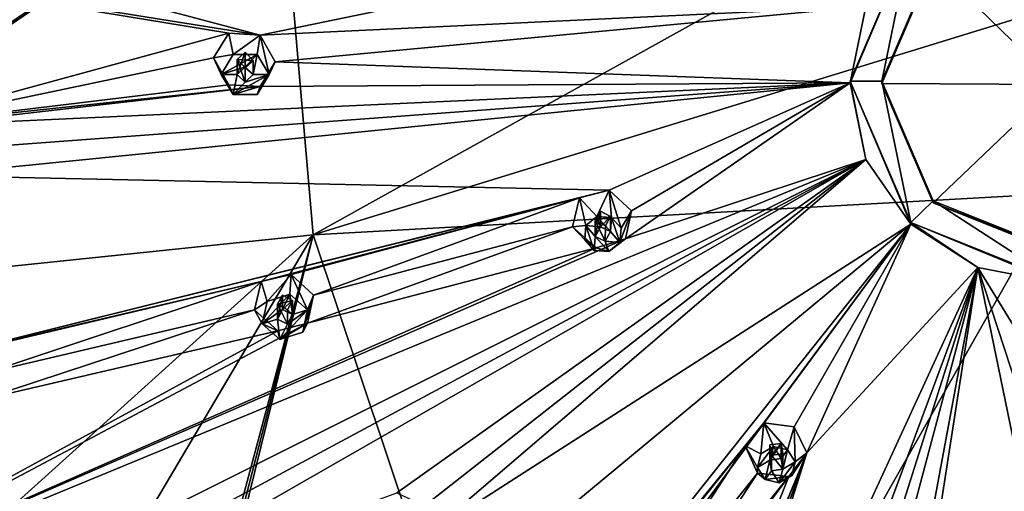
# Model space of a CAD drawing. Header units: millimetres. Extents: x -348 to 175, y 0 to 247.
# Tile 89 of 196: x -333 to -302, y 182 to 197. Entities that reach past the tile are written whole.
import ezdxf

# ---------------------------------------------------------------- set-up
doc = ezdxf.new("R2010")
doc.units = ezdxf.units.MM
doc.header["$LTSCALE"] = 65.185185
for name, color, linetype in [('280', 7, 'CONTINUOUS'), ('281', 7, 'CONTINUOUS'), ('282', 7, 'CONTINUOUS'), ('283', 7, 'CONTINUOUS'), ('284', 7, 'CONTINUOUS'), ('285', 7, 'CONTINUOUS'), ('286', 7, 'CONTINUOUS'), ('287', 7, 'CONTINUOUS'), ('288', 7, 'CONTINUOUS'), ('289', 7, 'CONTINUOUS'), ('300', 7, 'CONTINUOUS'), ('301', 7, 'CONTINUOUS'), ('302', 7, 'CONTINUOUS'), ('303', 7, 'CONTINUOUS'), ('304', 7, 'CONTINUOUS'), ('35', 7, 'CONTINUOUS'), ('36', 7, 'CONTINUOUS'), ('395', 7, 'CONTINUOUS'), ('396', 7, 'CONTINUOUS'), ('397', 7, 'CONTINUOUS'), ('398', 7, 'CONTINUOUS'), ('399', 7, 'CONTINUOUS'), ('413', 7, 'CONTINUOUS'), ('415', 7, 'CONTINUOUS'), ('416', 7, 'CONTINUOUS'), ('421', 7, 'CONTINUOUS'), ('90', 7, 'CONTINUOUS'), ('93', 7, 'CONTINUOUS'), ('94', 7, 'CONTINUOUS'), ('95', 7, 'CONTINUOUS'), ('96', 7, 'CONTINUOUS')]:
    doc.layers.add(name, color=color, linetype=linetype)

msp = doc.modelspace()

# ---------------------------------------------------------------- linework, layer by layer
at = {"layer": '280', "linetype": 'CONTINUOUS'}
for points in [[(-309.205, 183.858, 25.85), (-309.798, 183.139, 25.519), (-309.302, 182.887, 27.45), (-309.205, 183.858, 25.85)], [(-308.911, 183.118, 27.513), (-309.205, 183.858, 25.85), (-309.302, 182.887, 27.45), (-308.911, 183.118, 27.513)], [(-308.26, 183.734, 25.883), (-309.205, 183.858, 25.85), (-308.464, 183.015, 27.485), (-308.26, 183.734, 25.883)], [(-308.464, 183.015, 27.485), (-309.205, 183.858, 25.85), (-308.911, 183.118, 27.513), (-308.464, 183.015, 27.485)], [(-309.798, 183.139, 25.519), (-309.405, 182.282, 25.218), (-309.409, 182.455, 27.335), (-309.798, 183.139, 25.519)], [(-309.302, 182.887, 27.45), (-309.798, 183.139, 25.519), (-309.409, 182.455, 27.335), (-309.302, 182.887, 27.45)], [(-309.409, 182.455, 27.335), (-309.405, 182.282, 25.218), (-309.169, 182.077, 27.233), (-309.409, 182.455, 27.335)]]:
    msp.add_3dface(points, dxfattribs=at)
at = {"layer": '281', "linetype": 'CONTINUOUS'}
for points in [[(-308.911, 183.118, 27.513), (-309.302, 182.887, 27.45), (-309.409, 182.455, 27.335), (-308.911, 183.118, 27.513)], [(-308.911, 183.118, 27.513), (-309.409, 182.455, 27.335), (-309.019, 182.688, 27.397), (-308.911, 183.118, 27.513)], [(-308.67, 182.741, 27.411), (-308.911, 183.118, 27.513), (-309.019, 182.688, 27.397), (-308.67, 182.741, 27.411)], [(-308.464, 183.015, 27.485), (-308.911, 183.118, 27.513), (-308.67, 182.741, 27.411), (-308.464, 183.015, 27.485)], [(-308.615, 182.404, 27.321), (-308.464, 183.015, 27.485), (-308.67, 182.741, 27.411), (-308.615, 182.404, 27.321)], [(-308.224, 182.637, 27.383), (-308.464, 183.015, 27.485), (-308.615, 182.404, 27.321), (-308.224, 182.637, 27.383)], [(-309.409, 182.455, 27.335), (-309.169, 182.077, 27.233), (-309.019, 182.688, 27.397), (-309.409, 182.455, 27.335)], [(-309.169, 182.077, 27.233), (-308.964, 182.351, 27.307), (-309.019, 182.688, 27.397), (-309.169, 182.077, 27.233)], [(-308.331, 182.205, 27.268), (-308.224, 182.637, 27.383), (-308.723, 181.974, 27.206), (-308.331, 182.205, 27.268)], [(-308.723, 181.974, 27.206), (-308.224, 182.637, 27.383), (-308.615, 182.404, 27.321), (-308.723, 181.974, 27.206)], [(-309.169, 182.077, 27.233), (-308.723, 181.974, 27.206), (-308.964, 182.351, 27.307), (-309.169, 182.077, 27.233)], [(-308.964, 182.351, 27.307), (-308.723, 181.974, 27.206), (-308.615, 182.404, 27.321), (-308.964, 182.351, 27.307)]]:
    msp.add_3dface(points, dxfattribs=at)
at = {"layer": '282', "linetype": 'CONTINUOUS'}
for points in [[(-308.67, 182.741, 27.411), (-309.019, 182.688, 27.397), (-308.67, 183.214, 25.649), (-308.67, 182.741, 27.411)], [(-308.67, 183.214, 25.649), (-309.019, 182.688, 27.397), (-309.018, 183.17, 25.602), (-308.67, 183.214, 25.649)], [(-309.019, 182.688, 27.397), (-308.964, 182.351, 27.307), (-309.018, 183.17, 25.602), (-309.019, 182.688, 27.397)], [(-308.964, 182.351, 27.307), (-308.964, 182.841, 25.478), (-309.018, 183.17, 25.602), (-308.964, 182.351, 27.307)]]:
    msp.add_3dface(points, dxfattribs=at)
at = {"layer": '283', "linetype": 'CONTINUOUS'}
for points in [[(-308.26, 183.734, 25.883), (-308.464, 183.015, 27.485), (-308.224, 182.637, 27.383), (-308.26, 183.734, 25.883)], [(-307.862, 182.916, 25.598), (-308.26, 183.734, 25.883), (-308.224, 182.637, 27.383), (-307.862, 182.916, 25.598)], [(-308.422, 182.173, 25.26), (-307.862, 182.916, 25.598), (-308.331, 182.205, 27.268), (-308.422, 182.173, 25.26)], [(-307.862, 182.916, 25.598), (-308.224, 182.637, 27.383), (-308.331, 182.205, 27.268), (-307.862, 182.916, 25.598)], [(-309.405, 182.282, 25.218), (-308.422, 182.173, 25.26), (-309.169, 182.077, 27.233), (-309.405, 182.282, 25.218)], [(-309.169, 182.077, 27.233), (-308.422, 182.173, 25.26), (-308.723, 181.974, 27.206), (-309.169, 182.077, 27.233)], [(-308.422, 182.173, 25.26), (-308.331, 182.205, 27.268), (-308.723, 181.974, 27.206), (-308.422, 182.173, 25.26)]]:
    msp.add_3dface(points, dxfattribs=at)
at = {"layer": '284', "linetype": 'CONTINUOUS'}
for points in [[(-308.67, 182.741, 27.411), (-308.67, 183.214, 25.649), (-308.613, 182.887, 25.526), (-308.67, 182.741, 27.411)], [(-308.964, 182.841, 25.478), (-308.615, 182.404, 27.321), (-308.613, 182.887, 25.526), (-308.964, 182.841, 25.478)], [(-308.964, 182.351, 27.307), (-308.615, 182.404, 27.321), (-308.964, 182.841, 25.478), (-308.964, 182.351, 27.307)], [(-308.615, 182.404, 27.321), (-308.67, 182.741, 27.411), (-308.613, 182.887, 25.526), (-308.615, 182.404, 27.321)]]:
    msp.add_3dface(points, dxfattribs=at)
at = {"layer": '285', "linetype": 'CONTINUOUS'}
for points in [[(-314.064, 191.162, 27.807), (-315.003, 190.923, 27.604), (-314.451, 190.342, 29.448), (-314.064, 191.162, 27.807)], [(-313.993, 190.307, 29.439), (-314.064, 191.162, 27.807), (-314.451, 190.342, 29.448), (-313.993, 190.307, 29.439)], [(-313.365, 190.522, 27.702), (-314.064, 191.162, 27.807), (-313.695, 189.97, 29.348), (-313.365, 190.522, 27.702)], [(-313.695, 189.97, 29.348), (-314.064, 191.162, 27.807), (-313.993, 190.307, 29.439), (-313.695, 189.97, 29.348)], [(-315.003, 190.923, 27.604), (-315.217, 190.01, 27.288), (-314.8, 190.054, 29.371), (-315.003, 190.923, 27.604)], [(-314.451, 190.342, 29.448), (-315.003, 190.923, 27.604), (-314.8, 190.054, 29.371), (-314.451, 190.342, 29.448)], [(-314.8, 190.054, 29.371), (-315.217, 190.01, 27.288), (-314.836, 189.611, 29.252), (-314.8, 190.054, 29.371)]]:
    msp.add_3dface(points, dxfattribs=at)
at = {"layer": '286', "linetype": 'CONTINUOUS'}
for points in [[(-314.451, 190.342, 29.448), (-314.8, 190.054, 29.371), (-314.343, 190.02, 29.362), (-314.451, 190.342, 29.448)], [(-313.993, 190.307, 29.439), (-314.451, 190.342, 29.448), (-314.028, 189.865, 29.32), (-313.993, 190.307, 29.439)], [(-314.028, 189.865, 29.32), (-314.451, 190.342, 29.448), (-314.343, 190.02, 29.362), (-314.028, 189.865, 29.32)], [(-313.731, 189.527, 29.23), (-313.993, 190.307, 29.439), (-314.028, 189.865, 29.32), (-313.731, 189.527, 29.23)], [(-313.695, 189.97, 29.348), (-313.993, 190.307, 29.439), (-313.731, 189.527, 29.23), (-313.695, 189.97, 29.348)], [(-314.8, 190.054, 29.371), (-314.836, 189.611, 29.252), (-314.538, 189.274, 29.162), (-314.8, 190.054, 29.371)], [(-314.8, 190.054, 29.371), (-314.538, 189.274, 29.162), (-314.504, 189.716, 29.28), (-314.8, 190.054, 29.371)], [(-314.8, 190.054, 29.371), (-314.504, 189.716, 29.28), (-314.343, 190.02, 29.362), (-314.8, 190.054, 29.371)], [(-314.538, 189.274, 29.162), (-314.08, 189.239, 29.153), (-314.504, 189.716, 29.28), (-314.538, 189.274, 29.162)], [(-314.504, 189.716, 29.28), (-314.08, 189.239, 29.153), (-314.189, 189.561, 29.239), (-314.504, 189.716, 29.28)], [(-314.189, 189.561, 29.239), (-313.731, 189.527, 29.23), (-314.028, 189.865, 29.32), (-314.189, 189.561, 29.239)], [(-314.08, 189.239, 29.153), (-313.731, 189.527, 29.23), (-314.189, 189.561, 29.239), (-314.08, 189.239, 29.153)]]:
    msp.add_3dface(points, dxfattribs=at)
at = {"layer": '287', "linetype": 'CONTINUOUS'}
for points in [[(-314.343, 190.02, 29.362), (-314.504, 189.716, 29.28), (-314.341, 190.502, 27.567), (-314.343, 190.02, 29.362)], [(-314.504, 189.716, 29.28), (-314.504, 190.206, 27.452), (-314.341, 190.502, 27.567), (-314.504, 189.716, 29.28)], [(-314.028, 190.337, 27.558), (-314.343, 190.02, 29.362), (-314.341, 190.502, 27.567), (-314.028, 190.337, 27.558)], [(-314.028, 189.865, 29.32), (-314.343, 190.02, 29.362), (-314.028, 190.337, 27.558), (-314.028, 189.865, 29.32)]]:
    msp.add_3dface(points, dxfattribs=at)
at = {"layer": '288', "linetype": 'CONTINUOUS'}
for points in [[(-313.552, 189.637, 27.399), (-313.365, 190.522, 27.702), (-313.731, 189.527, 29.23), (-313.552, 189.637, 27.399)], [(-313.365, 190.522, 27.702), (-313.695, 189.97, 29.348), (-313.731, 189.527, 29.23), (-313.365, 190.522, 27.702)], [(-315.217, 190.01, 27.288), (-314.477, 189.36, 27.185), (-314.836, 189.611, 29.252), (-315.217, 190.01, 27.288)], [(-314.836, 189.611, 29.252), (-314.477, 189.36, 27.185), (-314.538, 189.274, 29.162), (-314.836, 189.611, 29.252)], [(-314.477, 189.36, 27.185), (-313.552, 189.637, 27.399), (-314.08, 189.239, 29.153), (-314.477, 189.36, 27.185)], [(-313.552, 189.637, 27.399), (-313.731, 189.527, 29.23), (-314.08, 189.239, 29.153), (-313.552, 189.637, 27.399)], [(-314.477, 189.36, 27.185), (-314.08, 189.239, 29.153), (-314.538, 189.274, 29.162), (-314.477, 189.36, 27.185)]]:
    msp.add_3dface(points, dxfattribs=at)
at = {"layer": '289', "linetype": 'CONTINUOUS'}
for points in [[(-314.504, 189.716, 29.28), (-314.189, 189.561, 29.239), (-314.504, 190.206, 27.452), (-314.504, 189.716, 29.28)], [(-314.504, 190.206, 27.452), (-314.189, 189.561, 29.239), (-314.187, 190.042, 27.443), (-314.504, 190.206, 27.452)], [(-314.028, 189.865, 29.32), (-314.028, 190.337, 27.558), (-314.187, 190.042, 27.443), (-314.028, 189.865, 29.32)], [(-314.189, 189.561, 29.239), (-314.028, 189.865, 29.32), (-314.187, 190.042, 27.443), (-314.189, 189.561, 29.239)]]:
    msp.add_3dface(points, dxfattribs=at)
at = {"layer": '300', "linetype": 'CONTINUOUS'}
for points in [[(-326.011, 196.101, 26.914), (-326.5, 195.317, 26.584), (-325.875, 195.427, 28.684), (-326.011, 196.101, 26.914)], [(-325.026, 196.029, 27.136), (-326.011, 196.101, 26.914), (-325.875, 195.427, 28.684), (-325.026, 196.029, 27.136)], [(-325.125, 195.427, 28.684), (-325.026, 196.029, 27.136), (-325.875, 195.427, 28.684), (-325.125, 195.427, 28.684)], [(-324.75, 194.799, 28.516), (-325.026, 196.029, 27.136), (-325.125, 195.427, 28.684), (-324.75, 194.799, 28.516)], [(-324.557, 195.198, 27.028), (-325.026, 196.029, 27.136), (-324.75, 194.799, 28.516), (-324.557, 195.198, 27.028)], [(-325.875, 195.427, 28.684), (-326.5, 195.317, 26.584), (-326.25, 194.799, 28.516), (-325.875, 195.427, 28.684)]]:
    msp.add_3dface(points, dxfattribs=at)
at = {"layer": '301', "linetype": 'CONTINUOUS'}
for points in [[(-325.125, 195.427, 28.684), (-325.875, 195.427, 28.684), (-326.25, 194.799, 28.516), (-325.125, 195.427, 28.684)], [(-325.125, 195.427, 28.684), (-326.25, 194.799, 28.516), (-325.5, 195.041, 28.58), (-325.125, 195.427, 28.684)], [(-325.25, 194.799, 28.516), (-325.125, 195.427, 28.684), (-325.5, 195.041, 28.58), (-325.25, 194.799, 28.516)], [(-324.75, 194.799, 28.516), (-325.125, 195.427, 28.684), (-325.25, 194.799, 28.516), (-324.75, 194.799, 28.516)], [(-326.25, 194.799, 28.516), (-325.75, 194.799, 28.516), (-325.5, 195.041, 28.58), (-326.25, 194.799, 28.516)], [(-326.25, 194.799, 28.516), (-325.875, 194.172, 28.348), (-325.75, 194.799, 28.516), (-326.25, 194.799, 28.516)], [(-325.125, 194.172, 28.348), (-324.75, 194.799, 28.516), (-325.875, 194.172, 28.348), (-325.125, 194.172, 28.348)], [(-325.875, 194.172, 28.348), (-324.75, 194.799, 28.516), (-325.5, 194.558, 28.451), (-325.875, 194.172, 28.348)], [(-325.75, 194.799, 28.516), (-325.875, 194.172, 28.348), (-325.5, 194.558, 28.451), (-325.75, 194.799, 28.516)], [(-325.5, 194.558, 28.451), (-324.75, 194.799, 28.516), (-325.25, 194.799, 28.516), (-325.5, 194.558, 28.451)]]:
    msp.add_3dface(points, dxfattribs=at)
at = {"layer": '302', "linetype": 'CONTINUOUS'}
for points in [[(-325.5, 195.041, 28.58), (-325.75, 194.799, 28.516), (-325.499, 195.496, 26.882), (-325.5, 195.041, 28.58)], [(-325.75, 194.799, 28.516), (-325.75, 195.27, 26.76), (-325.499, 195.496, 26.882), (-325.75, 194.799, 28.516)], [(-325.25, 195.239, 26.874), (-325.5, 195.041, 28.58), (-325.499, 195.496, 26.882), (-325.25, 195.239, 26.874)], [(-325.25, 194.799, 28.516), (-325.5, 195.041, 28.58), (-325.25, 195.239, 26.874), (-325.25, 194.799, 28.516)]]:
    msp.add_3dface(points, dxfattribs=at)
at = {"layer": '303', "linetype": 'CONTINUOUS'}
for points in [[(-326.5, 195.317, 26.584), (-326.011, 194.473, 26.478), (-326.25, 194.799, 28.516), (-326.5, 195.317, 26.584)], [(-325.026, 194.424, 26.706), (-324.557, 195.198, 27.028), (-325.125, 194.172, 28.348), (-325.026, 194.424, 26.706)], [(-324.557, 195.198, 27.028), (-324.75, 194.799, 28.516), (-325.125, 194.172, 28.348), (-324.557, 195.198, 27.028)], [(-326.25, 194.799, 28.516), (-326.011, 194.473, 26.478), (-325.875, 194.172, 28.348), (-326.25, 194.799, 28.516)], [(-326.011, 194.473, 26.478), (-325.026, 194.424, 26.706), (-325.875, 194.172, 28.348), (-326.011, 194.473, 26.478)], [(-325.026, 194.424, 26.706), (-325.125, 194.172, 28.348), (-325.875, 194.172, 28.348), (-325.026, 194.424, 26.706)]]:
    msp.add_3dface(points, dxfattribs=at)
at = {"layer": '304', "linetype": 'CONTINUOUS'}
for points in [[(-325.75, 194.799, 28.516), (-325.5, 194.558, 28.451), (-325.75, 195.27, 26.76), (-325.75, 194.799, 28.516)], [(-325.75, 195.27, 26.76), (-325.5, 194.558, 28.451), (-325.499, 195.013, 26.752), (-325.75, 195.27, 26.76)], [(-325.25, 194.799, 28.516), (-325.25, 195.239, 26.874), (-325.499, 195.013, 26.752), (-325.25, 194.799, 28.516)], [(-325.5, 194.558, 28.451), (-325.25, 194.799, 28.516), (-325.499, 195.013, 26.752), (-325.5, 194.558, 28.451)]]:
    msp.add_3dface(points, dxfattribs=at)
at = {"layer": '35', "linetype": 'CONTINUOUS'}
for points in [[(-324.435, 202.13, 1.156), (-300, 202.767, -1.22), (-323.367, 189.766, -1.541), (-324.435, 202.13, 1.156)], [(-300, 202.767, -1.22), (-300, 196.944, -2.628), (-323.367, 189.766, -1.541), (-300, 202.767, -1.22)], [(-347.891, 200.246, 8.188), (-324.435, 202.13, 1.156), (-347.42, 193.836, 6.474), (-347.891, 200.246, 8.188)], [(-324.435, 202.13, 1.156), (-346.041, 187.552, 4.791), (-347.42, 193.836, 6.474), (-324.435, 202.13, 1.156)], [(-346.041, 187.552, 4.791), (-324.435, 202.13, 1.156), (-346.019, 187.479, 4.771), (-346.041, 187.552, 4.791)], [(-346.019, 187.479, 4.771), (-324.435, 202.13, 1.156), (-345.997, 187.406, 4.752), (-346.019, 187.479, 4.771)], [(-345.997, 187.406, 4.752), (-324.435, 202.13, 1.156), (-323.367, 189.766, -1.541), (-345.997, 187.406, 4.752)], [(-300, 196.944, -2.628), (-300, 191.06, -3.751), (-323.367, 189.766, -1.541), (-300, 196.944, -2.628)]]:
    msp.add_3dface(points, dxfattribs=at)
at = {"layer": '36', "linetype": 'CONTINUOUS'}
for points in [[(-323.367, 189.766, -1.541), (-300, 191.06, -3.751), (-314.973, 164.701, -6.019), (-323.367, 189.766, -1.541)], [(-300, 191.06, -3.751), (-300, 178.017, -5.8), (-314.973, 164.701, -6.019), (-300, 191.06, -3.751)], [(-345.997, 187.406, 4.752), (-323.367, 189.766, -1.541), (-339.987, 174.761, 1.352), (-345.997, 187.406, 4.752)], [(-339.987, 174.761, 1.352), (-323.367, 189.766, -1.541), (-335.554, 169.172, -0.161), (-339.987, 174.761, 1.352)], [(-323.367, 189.766, -1.541), (-330.21, 164.179, -1.522), (-335.554, 169.172, -0.161), (-323.367, 189.766, -1.541)], [(-330.21, 164.179, -1.522), (-323.367, 189.766, -1.541), (-329.984, 163.995, -1.571), (-330.21, 164.179, -1.522)], [(-329.984, 163.995, -1.571), (-323.367, 189.766, -1.541), (-329.766, 163.816, -1.617), (-329.984, 163.995, -1.571)], [(-329.766, 163.816, -1.617), (-323.367, 189.766, -1.541), (-314.973, 164.701, -6.019), (-329.766, 163.816, -1.617)]]:
    msp.add_3dface(points, dxfattribs=at)
at = {"layer": '395', "linetype": 'CONTINUOUS'}
for points in [[(-324.058, 188.52, 25.124), (-324.998, 188.297, 24.823), (-324.809, 187.673, 26.606), (-324.058, 188.52, 25.124)], [(-324.096, 187.897, 26.666), (-324.058, 188.52, 25.124), (-324.809, 187.673, 26.606), (-324.096, 187.897, 26.666)], [(-323.539, 187.412, 26.536), (-324.058, 188.52, 25.124), (-324.096, 187.897, 26.666), (-323.539, 187.412, 26.536)], [(-323.356, 187.868, 25.064), (-324.058, 188.52, 25.124), (-323.539, 187.412, 26.536), (-323.356, 187.868, 25.064)], [(-324.998, 188.297, 24.823), (-325.203, 187.407, 24.464), (-324.809, 187.673, 26.606), (-324.998, 188.297, 24.823)], [(-324.809, 187.673, 26.606), (-325.203, 187.407, 24.464), (-324.965, 186.964, 26.416), (-324.809, 187.673, 26.606)]]:
    msp.add_3dface(points, dxfattribs=at)
at = {"layer": '396', "linetype": 'CONTINUOUS'}
for points in [[(-324.096, 187.897, 26.666), (-324.809, 187.673, 26.606), (-324.965, 186.964, 26.416), (-324.096, 187.897, 26.666)], [(-324.096, 187.897, 26.666), (-324.965, 186.964, 26.416), (-324.329, 187.418, 26.538), (-324.096, 187.897, 26.666)], [(-324.014, 187.263, 26.496), (-324.096, 187.897, 26.666), (-324.329, 187.418, 26.538), (-324.014, 187.263, 26.496)], [(-323.539, 187.412, 26.536), (-324.096, 187.897, 26.666), (-324.014, 187.263, 26.496), (-323.539, 187.412, 26.536)], [(-324.965, 186.964, 26.416), (-324.49, 187.113, 26.456), (-324.329, 187.418, 26.538), (-324.965, 186.964, 26.416)], [(-324.965, 186.964, 26.416), (-324.408, 186.479, 26.286), (-324.49, 187.113, 26.456), (-324.965, 186.964, 26.416)], [(-324.49, 187.113, 26.456), (-324.408, 186.479, 26.286), (-324.175, 186.958, 26.415), (-324.49, 187.113, 26.456)], [(-323.695, 186.703, 26.346), (-323.539, 187.412, 26.536), (-324.408, 186.479, 26.286), (-323.695, 186.703, 26.346)], [(-324.408, 186.479, 26.286), (-323.539, 187.412, 26.536), (-324.175, 186.958, 26.415), (-324.408, 186.479, 26.286)], [(-324.175, 186.958, 26.415), (-323.539, 187.412, 26.536), (-324.014, 187.263, 26.496), (-324.175, 186.958, 26.415)]]:
    msp.add_3dface(points, dxfattribs=at)
at = {"layer": '397', "linetype": 'CONTINUOUS'}
for points in [[(-324.329, 187.418, 26.538), (-324.49, 187.113, 26.456), (-324.328, 187.873, 24.839), (-324.329, 187.418, 26.538)], [(-324.49, 187.113, 26.456), (-324.49, 187.584, 24.7), (-324.328, 187.873, 24.839), (-324.49, 187.113, 26.456)], [(-324.014, 187.703, 24.854), (-324.329, 187.418, 26.538), (-324.328, 187.873, 24.839), (-324.014, 187.703, 24.854)], [(-324.014, 187.263, 26.496), (-324.329, 187.418, 26.538), (-324.014, 187.703, 24.854), (-324.014, 187.263, 26.496)]]:
    msp.add_3dface(points, dxfattribs=at)
at = {"layer": '398', "linetype": 'CONTINUOUS'}
for points in [[(-323.545, 186.994, 24.715), (-323.356, 187.868, 25.064), (-323.695, 186.703, 26.346), (-323.545, 186.994, 24.715)], [(-323.356, 187.868, 25.064), (-323.539, 187.412, 26.536), (-323.695, 186.703, 26.346), (-323.356, 187.868, 25.064)], [(-325.203, 187.407, 24.464), (-324.477, 186.749, 24.408), (-324.965, 186.964, 26.416), (-325.203, 187.407, 24.464)], [(-324.965, 186.964, 26.416), (-324.477, 186.749, 24.408), (-324.408, 186.479, 26.286), (-324.965, 186.964, 26.416)], [(-324.477, 186.749, 24.408), (-323.545, 186.994, 24.715), (-324.408, 186.479, 26.286), (-324.477, 186.749, 24.408)], [(-323.545, 186.994, 24.715), (-323.695, 186.703, 26.346), (-324.408, 186.479, 26.286), (-323.545, 186.994, 24.715)]]:
    msp.add_3dface(points, dxfattribs=at)
at = {"layer": '399', "linetype": 'CONTINUOUS'}
for points in [[(-324.49, 187.113, 26.456), (-324.175, 186.958, 26.415), (-324.49, 187.584, 24.7), (-324.49, 187.113, 26.456)], [(-324.49, 187.584, 24.7), (-324.175, 186.958, 26.415), (-324.174, 187.414, 24.716), (-324.49, 187.584, 24.7)], [(-324.014, 187.263, 26.496), (-324.014, 187.703, 24.854), (-324.174, 187.414, 24.716), (-324.014, 187.263, 26.496)], [(-324.175, 186.958, 26.415), (-324.014, 187.263, 26.496), (-324.174, 187.414, 24.716), (-324.175, 186.958, 26.415)]]:
    msp.add_3dface(points, dxfattribs=at)
at = {"layer": '413', "linetype": 'CONTINUOUS'}
for points in [[(-325.75, 195.27, 26.76), (-325.25, 195.239, 26.874), (-325.499, 195.496, 26.882), (-325.75, 195.27, 26.76)], [(-325.25, 195.239, 26.874), (-325.75, 195.27, 26.76), (-325.499, 195.013, 26.752), (-325.25, 195.239, 26.874)]]:
    msp.add_3dface(points, dxfattribs=at)
at = {"layer": '415', "linetype": 'CONTINUOUS'}
for points in [[(-314.504, 190.206, 27.452), (-314.028, 190.337, 27.558), (-314.341, 190.502, 27.567), (-314.504, 190.206, 27.452)], [(-314.028, 190.337, 27.558), (-314.504, 190.206, 27.452), (-314.187, 190.042, 27.443), (-314.028, 190.337, 27.558)]]:
    msp.add_3dface(points, dxfattribs=at)
at = {"layer": '416', "linetype": 'CONTINUOUS'}
for points in [[(-324.49, 187.584, 24.7), (-324.014, 187.703, 24.854), (-324.328, 187.873, 24.839), (-324.49, 187.584, 24.7)], [(-324.014, 187.703, 24.854), (-324.49, 187.584, 24.7), (-324.174, 187.414, 24.716), (-324.014, 187.703, 24.854)]]:
    msp.add_3dface(points, dxfattribs=at)
at = {"layer": '421', "linetype": 'CONTINUOUS'}
for points in [[(-308.964, 182.841, 25.478), (-308.67, 183.214, 25.649), (-309.018, 183.17, 25.602), (-308.964, 182.841, 25.478)], [(-308.67, 183.214, 25.649), (-308.964, 182.841, 25.478), (-308.613, 182.887, 25.526), (-308.67, 183.214, 25.649)]]:
    msp.add_3dface(points, dxfattribs=at)
at = {"layer": '90', "linetype": 'CONTINUOUS'}
for points in [[(-345.939, 199.37, 20.646), (-336.684, 193.191, 22.828), (-326.011, 196.101, 26.914), (-345.939, 199.37, 20.646)], [(-335.704, 198.856, 24.7), (-345.939, 199.37, 20.646), (-325.026, 196.029, 27.136), (-335.704, 198.856, 24.7)], [(-325.026, 196.029, 27.136), (-345.939, 199.37, 20.646), (-326.011, 196.101, 26.914), (-325.026, 196.029, 27.136)], [(-314.065, 198.304, 29.721), (-335.704, 198.856, 24.7), (-325.026, 196.029, 27.136), (-314.065, 198.304, 29.721)], [(-306.005, 196.937, 30.149), (-314.065, 198.304, 29.721), (-325.026, 196.029, 27.136), (-306.005, 196.937, 30.149)], [(-324.557, 195.198, 27.028), (-306.005, 196.937, 30.149), (-325.026, 196.029, 27.136), (-324.557, 195.198, 27.028)], [(-306.5, 194.534, 29.506), (-306.005, 196.937, 30.149), (-324.557, 195.198, 27.028), (-306.5, 194.534, 29.506)], [(-326.011, 196.101, 26.914), (-336.684, 193.191, 22.828), (-326.5, 195.317, 26.584), (-326.011, 196.101, 26.914)], [(-326.5, 195.317, 26.584), (-336.684, 193.191, 22.828), (-326.011, 194.473, 26.478), (-326.5, 195.317, 26.584)], [(-306.5, 194.534, 29.506), (-324.557, 195.198, 27.028), (-325.026, 194.424, 26.706), (-306.5, 194.534, 29.506)], [(-326.011, 194.473, 26.478), (-336.684, 193.191, 22.828), (-325.026, 194.424, 26.706), (-326.011, 194.473, 26.478)], [(-336.684, 193.191, 22.828), (-335.704, 193.194, 23.183), (-325.026, 194.424, 26.706), (-336.684, 193.191, 22.828)], [(-335.162, 192.414, 23.138), (-306.5, 194.534, 29.506), (-335.704, 193.194, 23.183), (-335.162, 192.414, 23.138)], [(-335.704, 193.194, 23.183), (-306.5, 194.534, 29.506), (-325.026, 194.424, 26.706), (-335.704, 193.194, 23.183)], [(-306.5, 194.534, 29.506), (-335.162, 192.414, 23.138), (-335.533, 191.624, 22.762), (-306.5, 194.534, 29.506)], [(-306.5, 194.534, 29.506), (-335.533, 191.624, 22.762), (-314.064, 191.162, 27.807), (-306.5, 194.534, 29.506)], [(-313.365, 190.522, 27.702), (-306.5, 194.534, 29.506), (-314.064, 191.162, 27.807), (-313.365, 190.522, 27.702)], [(-306.005, 192.131, 28.862), (-306.5, 194.534, 29.506), (-313.552, 189.637, 27.399), (-306.005, 192.131, 28.862)], [(-306.5, 194.534, 29.506), (-313.365, 190.522, 27.702), (-313.552, 189.637, 27.399), (-306.5, 194.534, 29.506)], [(-306.005, 192.131, 28.862), (-341.327, 177.561, 14.802), (-331.425, 179.412, 19.49), (-306.005, 192.131, 28.862)], [(-341.327, 177.561, 14.802), (-306.005, 192.131, 28.862), (-313.552, 189.637, 27.399), (-341.327, 177.561, 14.802)], [(-330.619, 178.909, 19.52), (-306.005, 192.131, 28.862), (-331.425, 179.412, 19.49), (-330.619, 178.909, 19.52)], [(-306.005, 192.131, 28.862), (-330.619, 178.909, 19.52), (-330.608, 178.044, 19.123), (-306.005, 192.131, 28.862)], [(-306.005, 192.131, 28.862), (-330.608, 178.044, 19.123), (-320.735, 181.667, 23.288), (-306.005, 192.131, 28.862)], [(-319.867, 181.255, 23.292), (-306.005, 192.131, 28.862), (-320.735, 181.667, 23.288), (-319.867, 181.255, 23.292)], [(-306.005, 192.131, 28.862), (-319.867, 181.255, 23.292), (-319.758, 180.369, 22.94), (-306.005, 192.131, 28.862)], [(-304.596, 190.095, 28.316), (-306.005, 192.131, 28.862), (-319.758, 180.369, 22.94), (-304.596, 190.095, 28.316)], [(-335.533, 191.624, 22.762), (-335.253, 185.888, 20.872), (-314.064, 191.162, 27.807), (-335.533, 191.624, 22.762)], [(-314.064, 191.162, 27.807), (-335.253, 185.888, 20.872), (-315.003, 190.923, 27.604), (-314.064, 191.162, 27.807)], [(-315.003, 190.923, 27.604), (-335.253, 185.888, 20.872), (-324.998, 188.297, 24.823), (-315.003, 190.923, 27.604)], [(-324.058, 188.52, 25.124), (-315.003, 190.923, 27.604), (-324.998, 188.297, 24.823), (-324.058, 188.52, 25.124)], [(-323.356, 187.868, 25.064), (-315.003, 190.923, 27.604), (-324.058, 188.52, 25.124), (-323.356, 187.868, 25.064)], [(-315.217, 190.01, 27.288), (-315.003, 190.923, 27.604), (-323.356, 187.868, 25.064), (-315.217, 190.01, 27.288)], [(-304.596, 190.095, 28.316), (-326.344, 160.649, 10.271), (-322.298, 167.825, 16.032), (-304.596, 190.095, 28.316)], [(-326.344, 160.649, 10.271), (-304.596, 190.095, 28.316), (-326.069, 172.29, 17.582), (-326.344, 160.649, 10.271)], [(-326.069, 172.29, 17.582), (-304.596, 190.095, 28.316), (-319.758, 180.369, 22.94), (-326.069, 172.29, 17.582)], [(-314.477, 189.36, 27.185), (-315.217, 190.01, 27.288), (-323.545, 186.994, 24.715), (-314.477, 189.36, 27.185)], [(-315.217, 190.01, 27.288), (-323.356, 187.868, 25.064), (-323.545, 186.994, 24.715), (-315.217, 190.01, 27.288)], [(-304.596, 190.095, 28.316), (-322.298, 167.825, 16.032), (-309.205, 183.858, 25.85), (-304.596, 190.095, 28.316)], [(-308.26, 183.734, 25.883), (-304.596, 190.095, 28.316), (-309.205, 183.858, 25.85), (-308.26, 183.734, 25.883)], [(-304.596, 190.095, 28.316), (-308.26, 183.734, 25.883), (-307.862, 182.916, 25.598), (-304.596, 190.095, 28.316)], [(-302.487, 188.734, 27.951), (-304.596, 190.095, 28.316), (-307.862, 182.916, 25.598), (-302.487, 188.734, 27.951)], [(-314.477, 189.36, 27.185), (-341.327, 177.561, 14.802), (-313.552, 189.637, 27.399), (-314.477, 189.36, 27.185)], [(-341.327, 177.561, 14.802), (-314.477, 189.36, 27.185), (-323.545, 186.994, 24.715), (-341.327, 177.561, 14.802)], [(-313.82, 164.1, 15.387), (-302.487, 188.734, 27.951), (-307.862, 182.916, 25.598), (-313.82, 164.1, 15.387)], [(-302.487, 188.734, 27.951), (-313.82, 164.1, 15.387), (-308.839, 171.644, 20.361), (-302.487, 188.734, 27.951)], [(-308.524, 172.484, 20.827), (-302.487, 188.734, 27.951), (-308.839, 171.644, 20.361), (-308.524, 172.484, 20.827)], [(-307.589, 172.638, 20.983), (-302.487, 188.734, 27.951), (-308.524, 172.484, 20.827), (-307.589, 172.638, 20.983)], [(-302.487, 188.734, 27.951), (-307.589, 172.638, 20.983), (-306.943, 171.989, 20.694), (-302.487, 188.734, 27.951)], [(-302.487, 188.734, 27.951), (-307.351, 162.579, 15.144), (-306.647, 162.022, 14.83), (-302.487, 188.734, 27.951)], [(-307.351, 162.579, 15.144), (-302.487, 188.734, 27.951), (-306.943, 171.989, 20.694), (-307.351, 162.579, 15.144)], [(-300.83, 180.709, 25.006), (-302.487, 188.734, 27.951), (-306.647, 162.022, 14.83), (-300.83, 180.709, 25.006)], [(-300, 188.256, 27.823), (-302.487, 188.734, 27.951), (-300, 184.676, 26.567), (-300, 188.256, 27.823)], [(-300, 184.676, 26.567), (-302.487, 188.734, 27.951), (-300, 181.142, 25.188), (-300, 184.676, 26.567)], [(-300, 181.142, 25.188), (-302.487, 188.734, 27.951), (-300.83, 180.709, 25.006), (-300, 181.142, 25.188)], [(-335.253, 185.888, 20.872), (-334.315, 186.086, 21.278), (-324.998, 188.297, 24.823), (-335.253, 185.888, 20.872)], [(-334.315, 186.086, 21.278), (-333.625, 185.431, 21.267), (-324.998, 188.297, 24.823), (-334.315, 186.086, 21.278)], [(-324.998, 188.297, 24.823), (-333.625, 185.431, 21.267), (-325.203, 187.407, 24.464), (-324.998, 188.297, 24.823)], [(-333.625, 185.431, 21.267), (-333.809, 184.584, 20.876), (-325.203, 187.407, 24.464), (-333.625, 185.431, 21.267)], [(-325.203, 187.407, 24.464), (-333.809, 184.584, 20.876), (-324.477, 186.749, 24.408), (-325.203, 187.407, 24.464)], [(-324.477, 186.749, 24.408), (-341.327, 177.561, 14.802), (-323.545, 186.994, 24.715), (-324.477, 186.749, 24.408)], [(-333.809, 184.584, 20.876), (-341.327, 177.561, 14.802), (-324.477, 186.749, 24.408), (-333.809, 184.584, 20.876)], [(-309.205, 183.858, 25.85), (-322.298, 167.825, 16.032), (-309.798, 183.139, 25.519), (-309.205, 183.858, 25.85)], [(-309.798, 183.139, 25.519), (-322.298, 167.825, 16.032), (-315.971, 175.439, 21.378), (-309.798, 183.139, 25.519)], [(-315.382, 176.142, 21.807), (-309.798, 183.139, 25.519), (-315.971, 175.439, 21.378), (-315.382, 176.142, 21.807)], [(-314.435, 176.008, 21.886), (-309.798, 183.139, 25.519), (-315.382, 176.142, 21.807), (-314.435, 176.008, 21.886)], [(-309.405, 182.282, 25.218), (-309.798, 183.139, 25.519), (-314.435, 176.008, 21.886), (-309.405, 182.282, 25.218)], [(-315.722, 163.965, 14.997), (-315.314, 164.743, 15.559), (-307.862, 182.916, 25.598), (-315.722, 163.965, 14.997)], [(-308.422, 182.173, 25.26), (-315.722, 163.965, 14.997), (-307.862, 182.916, 25.598), (-308.422, 182.173, 25.26)], [(-315.314, 164.743, 15.559), (-314.38, 164.786, 15.735), (-307.862, 182.916, 25.598), (-315.314, 164.743, 15.559)], [(-314.38, 164.786, 15.735), (-313.82, 164.1, 15.387), (-307.862, 182.916, 25.598), (-314.38, 164.786, 15.735)], [(-325.1, 159.838, 10.053), (-315.722, 163.965, 14.997), (-308.422, 182.173, 25.26), (-325.1, 159.838, 10.053)], [(-325.1, 159.838, 10.053), (-308.422, 182.173, 25.26), (-314.038, 175.198, 21.554), (-325.1, 159.838, 10.053)], [(-309.405, 182.282, 25.218), (-314.435, 176.008, 21.886), (-314.038, 175.198, 21.554), (-309.405, 182.282, 25.218)], [(-308.422, 182.173, 25.26), (-309.405, 182.282, 25.218), (-314.038, 175.198, 21.554), (-308.422, 182.173, 25.26)]]:
    msp.add_3dface(points, dxfattribs=at)
at = {"layer": '93', "linetype": 'CONTINUOUS'}
for points in [[(-306.005, 196.937, 30.149), (-306.5, 194.534, 29.506), (-304.596, 199.026, 30.502), (-306.005, 196.937, 30.149)], [(-304.596, 199.026, 30.502), (-306.5, 194.534, 29.506), (-306.5, 194.586, 29.312), (-304.596, 199.026, 30.502)], [(-306.5, 194.534, 29.506), (-306.005, 192.131, 28.862), (-306.5, 194.586, 29.312), (-306.5, 194.534, 29.506)], [(-306.005, 192.131, 28.862), (-304.596, 190.095, 28.316), (-306.5, 194.586, 29.312), (-306.005, 192.131, 28.862)], [(-306.5, 194.586, 29.312), (-304.596, 190.095, 28.316), (-304.596, 190.146, 28.123), (-306.5, 194.586, 29.312)], [(-304.596, 190.095, 28.316), (-302.487, 188.734, 27.951), (-304.596, 190.146, 28.123), (-304.596, 190.095, 28.316)], [(-302.487, 188.734, 27.951), (-300, 188.256, 27.823), (-304.596, 190.146, 28.123), (-302.487, 188.734, 27.951)], [(-304.596, 190.146, 28.123), (-300, 188.256, 27.823), (-300, 188.307, 27.63), (-304.596, 190.146, 28.123)]]:
    msp.add_3dface(points, dxfattribs=at)
at = {"layer": '94', "color": 7, "linetype": 'CONTINUOUS', "true_color": 0xe0e6ed}
for points in [[(-304.596, 199.026, 30.502), (-306.5, 194.586, 29.312), (-305.5, 194.586, 29.312), (-304.596, 199.026, 30.502)], [(-303.889, 198.343, 30.319), (-304.596, 199.026, 30.502), (-305.5, 194.586, 29.312), (-303.889, 198.343, 30.319)], [(-306.5, 194.586, 29.312), (-304.596, 190.146, 28.123), (-305.5, 194.586, 29.312), (-306.5, 194.586, 29.312)], [(-305.5, 194.586, 29.312), (-304.596, 190.146, 28.123), (-303.889, 190.829, 28.306), (-305.5, 194.586, 29.312)], [(-304.596, 190.146, 28.123), (-300, 188.307, 27.63), (-303.889, 190.829, 28.306), (-304.596, 190.146, 28.123)], [(-303.889, 190.829, 28.306), (-300, 188.307, 27.63), (-300, 189.273, 27.889), (-303.889, 190.829, 28.306)]]:
    msp.add_3dface(points, dxfattribs=at)
at = {"layer": '95', "linetype": 'CONTINUOUS'}
for points in [[(-303.889, 198.343, 30.319), (-305.5, 194.586, 29.312), (-303.889, 198.277, 30.564), (-303.889, 198.343, 30.319)], [(-303.889, 198.277, 30.564), (-305.5, 194.586, 29.312), (-305.5, 194.52, 29.558), (-303.889, 198.277, 30.564)], [(-305.5, 194.586, 29.312), (-303.889, 190.829, 28.306), (-305.5, 194.52, 29.558), (-305.5, 194.586, 29.312)], [(-305.5, 194.52, 29.558), (-303.889, 190.829, 28.306), (-303.889, 190.764, 28.551), (-305.5, 194.52, 29.558)], [(-303.889, 190.829, 28.306), (-300, 189.273, 27.889), (-303.889, 190.764, 28.551), (-303.889, 190.829, 28.306)], [(-303.889, 190.764, 28.551), (-300, 189.273, 27.889), (-300, 189.208, 28.134), (-303.889, 190.764, 28.551)]]:
    msp.add_3dface(points, dxfattribs=at)
at = {"layer": '96', "color": 7, "linetype": 'CONTINUOUS', "true_color": 0xe0e6ed}
for points in [[(-303.889, 198.277, 30.564), (-305.5, 194.52, 29.558), (-300, 194.485, 29.69), (-303.889, 198.277, 30.564)], [(-300, 197.151, 30.369), (-303.889, 198.277, 30.564), (-300, 194.485, 29.69), (-300, 197.151, 30.369)], [(-305.5, 194.52, 29.558), (-303.889, 190.764, 28.551), (-300, 194.485, 29.69), (-305.5, 194.52, 29.558)], [(-303.889, 190.764, 28.551), (-300, 189.208, 28.134), (-300, 194.485, 29.69), (-303.889, 190.764, 28.551)]]:
    msp.add_3dface(points, dxfattribs=at)

doc.saveas('drawing.dxf')
